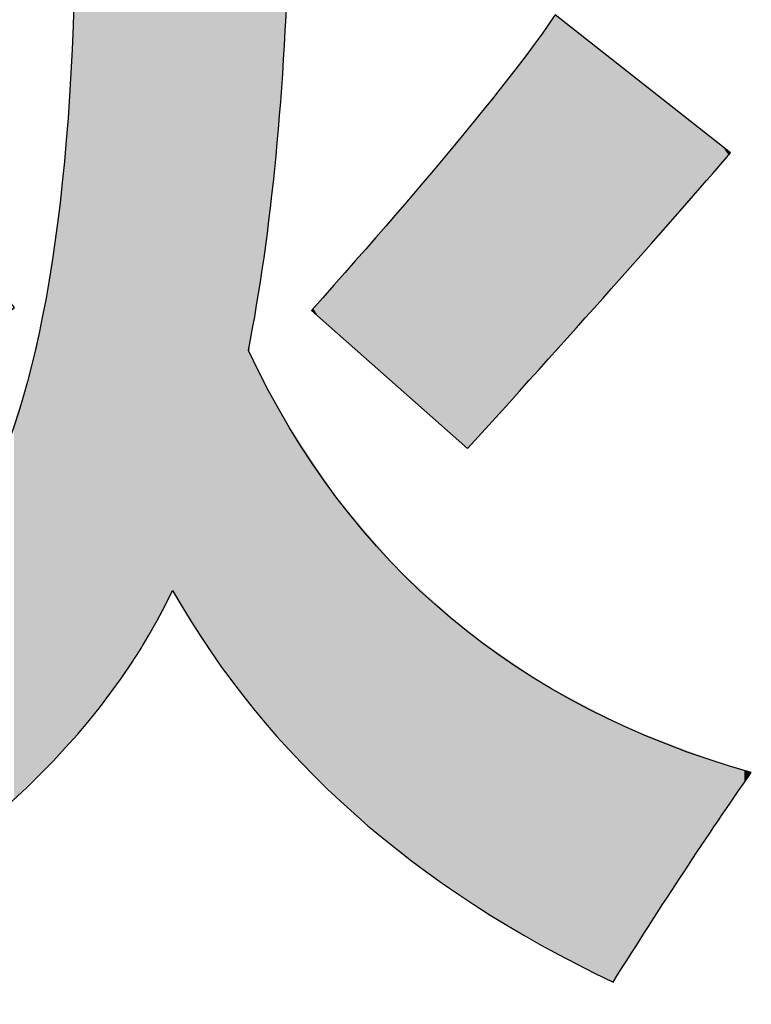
# Model space of a CAD drawing. Extents: x 68 to 125, y 76 to 211.
# Tile 84 of 89: x 101.07 to 102.25, y 208.97 to 210.57. Entities that reach past the tile are written whole.
import ezdxf

# ---------------------------------------------------------------- set-up
doc = ezdxf.new("R2010")
doc.units = 0
doc.layers.add('MAKE2D___U_53EF_U_89C1_U_0', color=7, linetype='CONTINUOUS')

# ---------------------------------------------------------------- blocks, each defined once
blk = doc.blocks.new('*U9')
at = {"layer": 'MAKE2D___U_53EF_U_89C1_U_0', "color": 252}
for points in [[(101.156, 209.403), (101.1516, 210.536), (101.156, 210.718)], [(101.156, 209.403), (101.156, 210.718), (101.1609, 209.409)], [(101.1609, 209.409), (101.156, 210.718), (101.1609, 210.718)], [(101.1609, 209.409), (101.1609, 210.718), (101.1633, 209.412)], [(101.1633, 209.412), (101.1609, 210.718), (101.1633, 210.718)], [(101.1633, 209.412), (101.1633, 210.718), (101.1746, 209.426)], [(101.1746, 209.426), (101.1633, 210.718), (101.1746, 210.718)], [(101.1746, 209.426), (101.1746, 210.718), (101.2222, 209.4846)], [(101.2222, 209.4846), (101.1746, 210.718), (101.2222, 210.718)], [(101.2222, 209.4846), (101.2222, 210.718), (101.2229, 209.4857)], [(101.2229, 209.4857), (101.2222, 210.718), (101.2229, 210.718)], [(101.2229, 209.4857), (101.2229, 210.718), (101.2891, 209.5903)], [(101.2891, 209.5903), (101.2229, 210.718), (101.2891, 210.718)], [(101.2891, 209.5903), (101.2891, 210.718), (101.3034, 209.6174)], [(101.3034, 209.6174), (101.2891, 210.718), (101.3034, 210.718)], [(101.3034, 209.6174), (101.3034, 210.718), (101.3102, 209.6311)], [(101.3102, 209.6311), (101.3034, 210.718), (101.3102, 210.718)], [(101.3102, 209.6311), (101.3102, 210.718), (101.3135, 209.638)], [(101.3135, 209.638), (101.3102, 210.718), (101.3135, 210.718)], [(101.3135, 209.638), (101.3135, 210.718), (101.3175, 209.6324)], [(101.3175, 209.6324), (101.3135, 210.718), (101.3175, 210.718)], [(101.3175, 209.6324), (101.3175, 210.718), (101.3516, 209.5764)], [(101.3516, 209.5764), (101.3175, 210.718), (101.3516, 210.718)], [(101.3516, 209.5764), (101.3516, 210.718), (101.362, 209.5617)], [(101.362, 209.5617), (101.3516, 210.718), (101.362, 210.718)], [(101.362, 209.5617), (101.362, 210.718), (101.4273, 209.4695)], [(101.4273, 209.4695), (101.362, 210.718), (101.4273, 210.718)], [(101.4273, 209.4695), (101.4273, 210.718), (101.4296, 209.4667)], [(101.4296, 209.4667), (101.4273, 210.718), (101.4296, 210.718)], [(101.4296, 209.4667), (101.4296, 210.718), (101.4389, 209.4559)], [(101.4389, 209.4559), (101.4296, 210.718), (101.4389, 210.718)], [(101.4389, 210.0242), (101.4389, 210.718), (101.4404, 210.0463)], [(101.4404, 210.0463), (101.4389, 210.718), (101.4404, 210.718)], [(101.4404, 210.0463), (101.4404, 210.718), (101.4567, 210.1494)], [(101.4567, 210.1494), (101.4404, 210.718), (101.4567, 210.718)], [(101.4567, 210.1494), (101.4567, 210.718), (101.4677, 210.2189)], [(101.4677, 210.2189), (101.4567, 210.718), (101.4677, 210.718)], [(101.4677, 210.2189), (101.4677, 210.718), (101.4802, 210.3387)], [(101.4802, 210.3387), (101.4677, 210.718), (101.4802, 210.718)], [(101.4802, 210.3387), (101.4802, 210.718), (101.4805, 210.341)], [(101.4805, 210.341), (101.4802, 210.718), (101.4805, 210.718)], [(101.4805, 210.341), (101.4805, 210.718), (101.4876, 210.4098)], [(101.4876, 210.4098), (101.4805, 210.718), (101.4876, 210.718)], [(101.4876, 210.4098), (101.4876, 210.718), (101.4949, 210.531)], [(101.4949, 210.531), (101.4876, 210.718), (101.4949, 210.718)], [(101.4949, 210.531), (101.4949, 210.718), (101.496, 210.55)], [(101.496, 210.55), (101.4949, 210.718), (101.496, 210.718)], [(101.496, 210.55), (101.496, 210.718), (101.5001, 210.6191)], [(101.9314, 210.0228), (101.9242, 210.5581), (101.9314, 210.5682)], [(101.9349, 210.0267), (101.9314, 210.5682), (101.9349, 210.5733)], [(101.9314, 210.0228), (101.9314, 210.5682), (101.9349, 210.0267)], [(101.9349, 210.0267), (101.9349, 210.5733), (101.9381, 210.0303)], [(101.9381, 210.0303), (101.9349, 210.5733), (101.9381, 210.5707)], [(101.9381, 210.0303), (101.9381, 210.5707), (101.9471, 210.0404)], [(101.9471, 210.0404), (101.9381, 210.5707), (101.9471, 210.5636)], [(101.9471, 210.0404), (101.9471, 210.5636), (101.9549, 210.0491)], [(101.9549, 210.0491), (101.9471, 210.5636), (101.9549, 210.5575)], [(101.9242, 210.0148), (101.9144, 210.544), (101.9242, 210.5581)], [(101.9242, 210.0148), (101.9242, 210.5581), (101.9314, 210.0228)], [(101.9549, 210.0491), (101.9549, 210.5575), (101.9612, 210.056)], [(101.9612, 210.056), (101.9549, 210.5575), (101.9612, 210.5526)], [(101.9612, 210.056), (101.9612, 210.5526), (101.9794, 210.0763)], [(101.9794, 210.0763), (101.9612, 210.5526), (101.9794, 210.5382)], [(101.1516, 209.3977), (101.1413, 210.3697), (101.1516, 210.536)], [(101.1516, 209.3977), (101.1516, 210.536), (101.156, 209.403)], [(101.9071, 209.9958), (101.8787, 210.4957), (101.9071, 210.5336)], [(101.9144, 210.0039), (101.9071, 210.5336), (101.9144, 210.544)], [(101.9071, 209.9958), (101.9071, 210.5336), (101.9144, 210.0039)], [(101.9144, 210.0039), (101.9144, 210.544), (101.9242, 210.0148)], [(101.9794, 210.0763), (101.9794, 210.5382), (101.9838, 210.0813)], [(101.9838, 210.0813), (101.9794, 210.5382), (101.9838, 210.5347)], [(101.9838, 210.0813), (101.9838, 210.5347), (102.0009, 210.1004)], [(102.0009, 210.1004), (101.9838, 210.5347), (102.0009, 210.5212)], [(102.0009, 210.1004), (102.0009, 210.5212), (102.0088, 210.1093)], [(102.0088, 210.1093), (102.0009, 210.5212), (102.0088, 210.515)], [(102.0088, 210.1093), (102.0088, 210.515), (102.0214, 210.1234)], [(102.0214, 210.1234), (102.0088, 210.515), (102.0214, 210.5051)], [(102.0214, 210.1234), (102.0214, 210.5051), (102.0249, 210.1274)], [(102.0249, 210.1274), (102.0214, 210.5051), (102.0249, 210.5023)], [(102.0249, 210.1274), (102.0249, 210.5023), (102.0292, 210.1321)], [(102.0292, 210.1321), (102.0249, 210.5023), (102.0292, 210.499)], [(102.0292, 210.1321), (102.0292, 210.499), (102.0313, 210.1345)], [(102.0313, 210.1345), (102.0292, 210.499), (102.0313, 210.4973)], [(101.8731, 209.9581), (101.8605, 210.4721), (101.8731, 210.4881)], [(101.8787, 209.9643), (101.8731, 210.4881), (101.8787, 210.4957)], [(101.8731, 209.9581), (101.8731, 210.4881), (101.8787, 209.9643)], [(101.8787, 209.9643), (101.8787, 210.4957), (101.9071, 209.9958)], [(102.0313, 210.1345), (102.0313, 210.4973), (102.0354, 210.1391)], [(102.0354, 210.1391), (102.0313, 210.4973), (102.0354, 210.4941)], [(102.0354, 210.1391), (102.0354, 210.4941), (102.0392, 210.1434)], [(102.0392, 210.1434), (102.0354, 210.4941), (102.0392, 210.491)], [(102.0392, 210.1434), (102.0392, 210.491), (102.0437, 210.1484)], [(102.0437, 210.1484), (102.0392, 210.491), (102.0437, 210.4875)], [(102.0437, 210.1484), (102.0437, 210.4875), (102.0511, 210.1568)], [(102.0511, 210.1568), (102.0437, 210.4875), (102.0511, 210.4817)], [(101.8605, 209.9441), (101.8329, 210.4369), (101.8605, 210.4721)], [(101.8605, 209.9441), (101.8605, 210.4721), (101.8731, 209.9581)], [(102.0511, 210.1568), (102.0511, 210.4817), (102.0525, 210.1584)], [(102.0525, 210.1584), (102.0511, 210.4817), (102.0525, 210.4805)], [(102.0525, 210.1584), (102.0525, 210.4805), (102.0772, 210.1862)], [(102.0772, 210.1862), (102.0525, 210.4805), (102.0772, 210.4611)], [(102.0772, 210.1862), (102.0772, 210.4611), (102.0905, 210.2012)], [(102.0905, 210.2012), (102.0772, 210.4611), (102.0905, 210.4506)], [(102.0905, 210.2012), (102.0905, 210.4506), (102.1166, 210.2309)], [(102.1166, 210.2309), (102.0905, 210.4506), (102.1166, 210.43)], [(101.8329, 209.9136), (101.8295, 210.4326), (101.8329, 210.4369)], [(101.8329, 209.9136), (101.8329, 210.4369), (101.8605, 209.9441)], [(101.8295, 209.9098), (101.7926, 210.3872), (101.8295, 210.4326)], [(101.8295, 209.9098), (101.8295, 210.4326), (101.8329, 209.9136)], [(102.1166, 210.2309), (102.1166, 210.43), (102.1294, 210.2454)], [(102.1294, 210.2454), (102.1166, 210.43), (102.1294, 210.42)], [(102.1294, 210.2454), (102.1294, 210.42), (102.1376, 210.2548)], [(102.1376, 210.2548), (102.1294, 210.42), (102.1376, 210.4135)], [(102.1376, 210.2548), (102.1376, 210.4135), (102.1497, 210.2686)], [(102.1497, 210.2686), (102.1376, 210.4135), (102.1497, 210.404)], [(102.1497, 210.2686), (102.1497, 210.404), (102.1535, 210.2729)], [(102.1535, 210.2729), (102.1497, 210.404), (102.1535, 210.401)], [(101.7918, 209.8698), (101.7904, 210.3845), (101.7918, 210.3862)], [(101.7926, 209.8691), (101.7918, 210.3862), (101.7926, 210.3872)], [(101.7918, 209.8698), (101.7918, 210.3862), (101.7926, 209.8691)], [(101.7926, 209.8691), (101.7926, 210.3872), (101.8295, 209.9098)], [(102.1535, 210.2729), (102.1535, 210.401), (102.1719, 210.294)], [(102.1719, 210.294), (102.1535, 210.401), (102.1719, 210.3865)], [(102.1719, 210.294), (102.1719, 210.3865), (102.175, 210.2976)], [(102.175, 210.2976), (102.1719, 210.3865), (102.175, 210.384)], [(101.7817, 209.8787), (101.7693, 210.359), (101.7817, 210.374)], [(101.7866, 209.8744), (101.7817, 210.374), (101.7866, 210.3798)], [(101.7817, 209.8787), (101.7817, 210.374), (101.7866, 209.8744)], [(101.7898, 209.8716), (101.7866, 210.3798), (101.7898, 210.3837)], [(101.7866, 209.8744), (101.7866, 210.3798), (101.7898, 209.8716)], [(101.7904, 209.871), (101.7898, 210.3837), (101.7904, 210.3845)], [(101.7898, 209.8716), (101.7898, 210.3837), (101.7904, 209.871)], [(101.7904, 209.871), (101.7904, 210.3845), (101.7918, 209.8698)], [(102.175, 210.2976), (102.175, 210.384), (102.1806, 210.304)], [(102.1806, 210.304), (102.175, 210.384), (102.1806, 210.3796)], [(102.1806, 210.304), (102.1806, 210.3796), (102.1932, 210.3186)], [(102.1932, 210.3186), (102.1806, 210.3796), (102.1932, 210.3697)], [(101.1403, 209.3837), (101.1251, 210.2192), (101.1403, 210.36)], [(101.1413, 209.385), (101.1403, 210.36), (101.1413, 210.3697)], [(101.1403, 209.3837), (101.1403, 210.36), (101.1413, 209.385)], [(101.1413, 209.385), (101.1413, 210.3697), (101.1516, 209.3977)], [(101.7693, 209.8898), (101.7531, 210.3396), (101.7693, 210.359)], [(101.7693, 209.8898), (101.7693, 210.359), (101.7817, 209.8787)], [(102.1932, 210.3186), (102.1932, 210.3697), (102.1962, 210.3221)], [(102.1962, 210.3221), (102.1932, 210.3697), (102.1962, 210.3673)], [(102.1962, 210.3221), (102.1962, 210.3673), (102.2006, 210.3271)], [(102.2006, 210.3271), (102.1962, 210.3673), (102.2006, 210.3639)], [(102.2006, 210.3271), (102.2006, 210.3639), (102.2072, 210.3348)], [(102.2072, 210.3348), (102.2006, 210.3639), (102.2072, 210.3586)], [(102.2072, 210.3348), (102.2072, 210.3586), (102.2163, 210.3453)], [(102.2163, 210.3453), (102.2072, 210.3586), (102.2163, 210.3515)], [(101.7531, 209.9041), (101.7341, 210.3169), (101.7531, 210.3396)], [(101.7531, 209.9041), (101.7531, 210.3396), (101.7693, 209.8898)], [(102.2163, 210.3453), (102.2163, 210.3515), (102.217, 210.3462)], [(102.217, 210.3462), (102.2163, 210.3515), (102.217, 210.3509)], [(102.217, 210.3462), (102.217, 210.3509), (102.2194, 210.349)], [(101.732, 209.9228), (101.714, 210.2934), (101.732, 210.3144)], [(101.7339, 209.9211), (101.732, 210.3144), (101.7339, 210.3167)], [(101.732, 209.9228), (101.732, 210.3144), (101.7339, 209.9211)], [(101.7341, 209.921), (101.7339, 210.3167), (101.7341, 210.3169)], [(101.7339, 209.9211), (101.7339, 210.3167), (101.7341, 209.921)], [(101.7341, 209.921), (101.7341, 210.3169), (101.7531, 209.9041)], [(101.7125, 209.94), (101.6792, 210.2526), (101.7125, 210.2916)], [(101.714, 209.9387), (101.7125, 210.2916), (101.714, 210.2934)], [(101.7125, 209.94), (101.7125, 210.2916), (101.714, 209.9387)], [(101.714, 209.9387), (101.714, 210.2934), (101.732, 209.9228)], [(101.6754, 209.973), (101.666, 210.2374), (101.6754, 210.2482)], [(101.6792, 209.9696), (101.6754, 210.2482), (101.6792, 210.2526)], [(101.6754, 209.973), (101.6754, 210.2482), (101.6792, 209.9696)], [(101.6792, 209.9696), (101.6792, 210.2526), (101.7125, 209.94)], [(101.666, 209.9812), (101.6195, 210.1841), (101.666, 210.2374)], [(101.666, 209.9812), (101.666, 210.2374), (101.6754, 209.973)], [(101.1251, 209.3687), (101.103, 210.0845), (101.1251, 210.2192)], [(101.1251, 209.3687), (101.1251, 210.2192), (101.1403, 209.3837)], [(101.6195, 210.0224), (101.6105, 210.1737), (101.6195, 210.1841)], [(101.6195, 210.0224), (101.6195, 210.1841), (101.666, 209.9812)], [(101.6084, 210.0322), (101.5981, 210.1597), (101.6084, 210.1714)], [(101.6105, 210.0304), (101.6084, 210.1714), (101.6105, 210.1737)], [(101.6084, 210.0322), (101.6084, 210.1714), (101.6105, 210.0304)], [(101.6105, 210.0304), (101.6105, 210.1737), (101.6195, 210.0224)], [(101.5981, 210.0414), (101.5807, 210.14), (101.5981, 210.1597)], [(101.5981, 210.0414), (101.5981, 210.1597), (101.6084, 210.0322)], [(101.579, 210.0583), (101.5628, 210.1198), (101.579, 210.1381)], [(101.5807, 210.0568), (101.579, 210.1381), (101.5807, 210.14)], [(101.579, 210.0583), (101.579, 210.1381), (101.5807, 210.0568)], [(101.5807, 210.0568), (101.5807, 210.14), (101.5981, 210.0414)], [(101.5628, 210.0727), (101.5503, 210.1057), (101.5628, 210.1198)], [(101.5628, 210.0727), (101.5628, 210.1198), (101.579, 210.0583)], [(101.5503, 210.0837), (101.5422, 210.0966), (101.5503, 210.1057)], [(101.5503, 210.0837), (101.5503, 210.1057), (101.5628, 210.0727)], [(101.103, 209.3468), (101.0941, 210.0468), (101.103, 210.0845)], [(101.103, 209.3468), (101.103, 210.0845), (101.1251, 209.3687)], [(101.5422, 210.0909), (101.5394, 210.0934), (101.5422, 210.0966)], [(101.5422, 210.0909), (101.5422, 210.0966), (101.5503, 210.0837)], [(101.0941, 209.338), (101.0749, 209.9654), (101.0941, 210.0468)], [(101.0941, 209.338), (101.0941, 210.0468), (101.103, 209.3468)], [(101.4389, 209.4559), (101.4389, 210.0242), (101.4404, 209.4541)], [(101.4404, 209.4541), (101.4389, 210.0242), (101.4404, 210.021)], [(101.4404, 209.4541), (101.4404, 210.021), (101.4567, 209.4351)], [(101.4567, 209.4351), (101.4404, 210.021), (101.4567, 209.9878)], [(101.4567, 209.4351), (101.4567, 209.9878), (101.4677, 209.4223)], [(101.4677, 209.4223), (101.4567, 209.9878), (101.4677, 209.9676)], [(101.0749, 209.319), (101.0565, 209.9095), (101.0749, 209.9654)], [(101.0749, 209.319), (101.0749, 209.9654), (101.0941, 209.338)], [(101.4677, 209.4223), (101.4677, 209.9676), (101.4802, 209.4077)], [(101.4802, 209.4077), (101.4677, 209.9676), (101.4802, 209.9447)], [(101.4802, 209.4077), (101.4802, 209.9447), (101.4805, 209.4074)], [(101.4805, 209.4074), (101.4802, 209.9447), (101.4805, 209.9443)], [(101.4805, 209.4074), (101.4805, 209.9443), (101.4876, 209.399)], [(101.4876, 209.399), (101.4805, 209.9443), (101.4876, 209.9311)], [(101.4876, 209.399), (101.4876, 209.9311), (101.4949, 209.3906)], [(101.4949, 209.3906), (101.4876, 209.9311), (101.4949, 209.9179)], [(101.0565, 209.3008), (101.0565, 209.9095), (101.0749, 209.319)], [(101.4949, 209.3906), (101.4949, 209.9179), (101.496, 209.3893)], [(101.496, 209.3893), (101.4949, 209.9179), (101.496, 209.9162)], [(101.496, 209.3893), (101.496, 209.9162), (101.5001, 209.3845)], [(101.5001, 209.3845), (101.496, 209.9162), (101.5001, 209.91)], [(101.5001, 209.3845), (101.5001, 209.91), (101.502, 209.3822)], [(101.502, 209.3822), (101.5001, 209.91), (101.502, 209.907)], [(101.502, 209.3822), (101.502, 209.907), (101.5028, 209.3813)], [(101.5028, 209.3813), (101.502, 209.907), (101.5028, 209.9058)], [(101.5028, 209.3813), (101.5028, 209.9058), (101.503, 209.3811)], [(101.503, 209.3811), (101.5028, 209.9058), (101.503, 209.9056)], [(101.503, 209.3811), (101.503, 209.9056), (101.5032, 209.3809)], [(101.5032, 209.3809), (101.503, 209.9056), (101.5032, 209.9053)], [(101.5032, 209.3809), (101.5032, 209.9053), (101.5129, 209.3696)], [(101.5129, 209.3696), (101.5032, 209.9053), (101.5129, 209.8908)], [(101.5129, 209.3696), (101.5129, 209.8908), (101.5394, 209.3438)], [(101.5394, 209.3438), (101.5129, 209.8908), (101.5394, 209.8508)], [(101.5394, 209.3438), (101.5394, 209.8508), (101.5422, 209.3411)], [(101.5422, 209.3411), (101.5394, 209.8508), (101.5422, 209.8466)], [(101.5422, 209.3411), (101.5422, 209.8466), (101.5503, 209.3332)], [(101.5503, 209.3332), (101.5422, 209.8466), (101.5503, 209.8345)], [(101.5503, 209.3332), (101.5503, 209.8345), (101.5628, 209.3211)], [(101.5628, 209.3211), (101.5503, 209.8345), (101.5628, 209.8157)], [(101.5628, 209.3211), (101.5628, 209.8157), (101.579, 209.3054)], [(101.579, 209.3054), (101.5628, 209.8157), (101.579, 209.7913)], [(101.579, 209.3054), (101.579, 209.7913), (101.5807, 209.3037)], [(101.5807, 209.3037), (101.579, 209.7913), (101.5807, 209.7888)], [(101.5807, 209.3037), (101.5807, 209.7888), (101.5981, 209.2868)], [(101.5981, 209.2868), (101.5807, 209.7888), (101.5981, 209.7684)], [(101.5981, 209.2868), (101.5981, 209.7684), (101.6084, 209.2767)], [(101.6084, 209.2767), (101.5981, 209.7684), (101.6084, 209.7564)], [(101.6084, 209.2767), (101.6084, 209.7564), (101.6105, 209.2751)], [(101.6105, 209.2751), (101.6084, 209.7564), (101.6105, 209.754)], [(101.6105, 209.2751), (101.6105, 209.754), (101.6195, 209.2677)], [(101.6195, 209.2677), (101.6105, 209.754), (101.6195, 209.7435)], [(101.6195, 209.2677), (101.6195, 209.7435), (101.666, 209.2299)], [(101.666, 209.2299), (101.6195, 209.7435), (101.666, 209.6894)], [(101.666, 209.2299), (101.666, 209.6894), (101.6754, 209.2223)], [(101.6754, 209.2223), (101.666, 209.6894), (101.6754, 209.6785)], [(101.6754, 209.2223), (101.6754, 209.6785), (101.6792, 209.2192)], [(101.6792, 209.2192), (101.6754, 209.6785), (101.6792, 209.6741)], [(101.6792, 209.2192), (101.6792, 209.6741), (101.7125, 209.1921)], [(101.7125, 209.1921), (101.6792, 209.6741), (101.7125, 209.644)], [(101.7125, 209.1921), (101.7125, 209.644), (101.714, 209.1909)], [(101.714, 209.1909), (101.7125, 209.644), (101.714, 209.6427)], [(101.714, 209.1909), (101.714, 209.6427), (101.732, 209.1786)], [(101.732, 209.1786), (101.714, 209.6427), (101.732, 209.6265)], [(101.732, 209.1786), (101.732, 209.6265), (101.7339, 209.1773)], [(101.7339, 209.1773), (101.732, 209.6265), (101.7339, 209.6247)], [(101.7339, 209.1773), (101.7339, 209.6247), (101.7341, 209.1772)], [(101.7341, 209.1772), (101.7339, 209.6247), (101.7341, 209.6246)], [(101.7341, 209.1772), (101.7341, 209.6246), (101.7531, 209.1642)], [(101.7531, 209.1642), (101.7341, 209.6246), (101.7531, 209.6074)], [(101.7531, 209.1642), (101.7531, 209.6074), (101.7693, 209.1532)], [(101.7693, 209.1532), (101.7531, 209.6074), (101.7693, 209.5928)], [(101.7693, 209.1532), (101.7693, 209.5928), (101.7817, 209.1446)], [(101.7817, 209.1446), (101.7693, 209.5928), (101.7817, 209.5816)], [(101.7817, 209.1446), (101.7817, 209.5816), (101.7866, 209.1413)], [(101.7866, 209.1413), (101.7817, 209.5816), (101.7866, 209.5772)], [(101.7866, 209.1413), (101.7866, 209.5772), (101.7898, 209.1392)], [(101.7898, 209.1392), (101.7866, 209.5772), (101.7898, 209.5743)], [(101.7898, 209.1392), (101.7898, 209.5743), (101.7904, 209.1387)], [(101.7904, 209.1387), (101.7898, 209.5743), (101.7904, 209.5737)], [(101.7904, 209.1387), (101.7904, 209.5737), (101.7918, 209.1378)], [(101.7918, 209.1378), (101.7904, 209.5737), (101.7918, 209.5728)], [(101.7918, 209.1378), (101.7918, 209.5728), (101.7926, 209.1372)], [(101.7926, 209.1372), (101.7918, 209.5728), (101.7926, 209.5722)], [(101.7926, 209.1372), (101.7926, 209.5722), (101.8295, 209.1121)], [(101.8295, 209.1121), (101.7926, 209.5722), (101.8295, 209.5467)], [(101.8295, 209.1121), (101.8295, 209.5467), (101.8329, 209.1101)], [(101.8329, 209.1101), (101.8295, 209.5467), (101.8329, 209.5443)], [(101.8329, 209.1101), (101.8329, 209.5443), (101.8605, 209.0943)], [(101.8605, 209.0943), (101.8329, 209.5443), (101.8605, 209.5252)], [(101.8605, 209.0943), (101.8605, 209.5252), (101.8731, 209.0871)], [(101.8731, 209.0871), (101.8605, 209.5252), (101.8731, 209.5165)], [(101.8731, 209.0871), (101.8731, 209.5165), (101.8787, 209.0839)], [(101.8787, 209.0839), (101.8731, 209.5165), (101.8787, 209.5126)], [(101.8787, 209.0839), (101.8787, 209.5126), (101.9071, 209.0676)], [(101.9071, 209.0676), (101.8787, 209.5126), (101.9071, 209.4929)], [(101.9071, 209.0676), (101.9071, 209.4929), (101.9144, 209.0634)], [(101.9144, 209.0634), (101.9071, 209.4929), (101.9144, 209.4878)], [(101.9144, 209.0634), (101.9144, 209.4878), (101.9242, 209.0578)], [(101.9242, 209.0578), (101.9144, 209.4878), (101.9242, 209.4827)], [(101.9242, 209.0578), (101.9242, 209.4827), (101.9314, 209.0537)], [(101.9314, 209.0537), (101.9242, 209.4827), (101.9314, 209.479)], [(101.9314, 209.0537), (101.9314, 209.479), (101.9349, 209.0517)], [(101.9349, 209.0517), (101.9314, 209.479), (101.9349, 209.4771)], [(101.9349, 209.0517), (101.9349, 209.4771), (101.9381, 209.0499)], [(101.9381, 209.0499), (101.9349, 209.4771), (101.9381, 209.4754)], [(101.9381, 209.0499), (101.9381, 209.4754), (101.9471, 209.0447)], [(101.9471, 209.0447), (101.9381, 209.4754), (101.9471, 209.4707)], [(101.9471, 209.0447), (101.9471, 209.4707), (101.9549, 209.0402)], [(101.9549, 209.0402), (101.9471, 209.4707), (101.9549, 209.4666)], [(101.9549, 209.0402), (101.9549, 209.4666), (101.9612, 209.0371)], [(101.9612, 209.0371), (101.9549, 209.4666), (101.9612, 209.4634)], [(101.9612, 209.0371), (101.9612, 209.4634), (101.9794, 209.028)], [(101.9794, 209.028), (101.9612, 209.4634), (101.9794, 209.4539)], [(101.9794, 209.028), (101.9794, 209.4539), (101.9838, 209.0258)], [(101.9838, 209.0258), (101.9794, 209.4539), (101.9838, 209.4515)], [(101.9838, 209.0258), (101.9838, 209.4515), (102.0009, 209.0172)], [(102.0009, 209.0172), (101.9838, 209.4515), (102.0009, 209.4426)], [(102.0009, 209.0172), (102.0009, 209.4426), (102.0088, 209.0132)], [(102.0088, 209.0132), (102.0009, 209.4426), (102.0088, 209.4384)], [(102.0088, 209.0132), (102.0088, 209.4384), (102.0214, 209.0069)], [(102.0214, 209.0069), (102.0088, 209.4384), (102.0214, 209.4319)], [(102.0214, 209.0069), (102.0214, 209.4319), (102.0249, 209.0055)], [(102.0249, 209.0055), (102.0214, 209.4319), (102.0249, 209.43)], [(102.0249, 209.0055), (102.0249, 209.43), (102.0292, 209.0037)], [(102.0292, 209.0037), (102.0249, 209.43), (102.0292, 209.4278)], [(102.0292, 209.0037), (102.0292, 209.4278), (102.0313, 209.007)], [(102.0313, 209.007), (102.0292, 209.4278), (102.0313, 209.4267)], [(102.0313, 209.007), (102.0313, 209.4267), (102.0354, 209.0136)], [(102.0354, 209.0136), (102.0313, 209.4267), (102.0354, 209.4245)], [(102.0354, 209.0136), (102.0354, 209.4245), (102.0392, 209.0197)], [(102.0392, 209.0197), (102.0354, 209.4245), (102.0392, 209.4225)], [(102.0392, 209.0197), (102.0392, 209.4225), (102.0437, 209.0267)], [(102.0437, 209.0267), (102.0392, 209.4225), (102.0437, 209.4202)], [(102.0437, 209.0267), (102.0437, 209.4202), (102.0511, 209.0382)], [(102.0511, 209.0382), (102.0437, 209.4202), (102.0511, 209.4163)], [(102.0511, 209.0382), (102.0511, 209.4163), (102.0525, 209.0404)], [(102.0525, 209.0404), (102.0511, 209.4163), (102.0525, 209.4158)], [(102.0525, 209.0404), (102.0525, 209.4158), (102.0772, 209.0783)], [(102.0772, 209.0783), (102.0525, 209.4158), (102.0772, 209.4064)], [(102.0772, 209.0783), (102.0772, 209.4064), (102.0905, 209.0989)], [(102.0905, 209.0989), (102.0772, 209.4064), (102.0905, 209.4013)], [(102.0905, 209.0989), (102.0905, 209.4013), (102.1166, 209.1391)], [(102.1166, 209.1391), (102.0905, 209.4013), (102.1166, 209.3913)], [(102.1166, 209.1391), (102.1166, 209.3913), (102.1294, 209.1589)], [(102.1294, 209.1589), (102.1166, 209.3913), (102.1294, 209.3864)], [(102.1294, 209.1589), (102.1294, 209.3864), (102.1376, 209.1715)], [(102.1376, 209.1715), (102.1294, 209.3864), (102.1376, 209.3833)], [(102.1376, 209.1715), (102.1376, 209.3833), (102.1497, 209.1901)], [(102.1497, 209.1901), (102.1376, 209.3833), (102.1497, 209.3787)], [(102.1497, 209.1901), (102.1497, 209.3787), (102.1535, 209.1959)], [(102.1535, 209.1959), (102.1497, 209.3787), (102.1535, 209.3772)], [(102.1535, 209.1959), (102.1535, 209.3772), (102.1719, 209.2243)], [(102.1719, 209.2243), (102.1535, 209.3772), (102.1719, 209.3702)], [(102.1719, 209.2243), (102.1719, 209.3702), (102.175, 209.2289)], [(102.175, 209.2289), (102.1719, 209.3702), (102.175, 209.369)], [(102.175, 209.2289), (102.175, 209.369), (102.1806, 209.2372)], [(102.1806, 209.2372), (102.175, 209.369), (102.1806, 209.3668)], [(102.1806, 209.2372), (102.1806, 209.3668), (102.1932, 209.2557)], [(102.1932, 209.2557), (102.1806, 209.3668), (102.1932, 209.362)], [(102.1932, 209.2557), (102.1932, 209.362), (102.1962, 209.2602)], [(102.1962, 209.2602), (102.1932, 209.362), (102.1962, 209.3609)], [(102.1962, 209.2602), (102.1962, 209.3609), (102.2006, 209.2665)], [(102.2006, 209.2665), (102.1962, 209.3609), (102.2006, 209.3592)], [(102.2006, 209.2665), (102.2006, 209.3592), (102.2072, 209.2763)], [(102.2072, 209.2763), (102.2006, 209.3592), (102.2072, 209.3572)], [(102.2072, 209.2763), (102.2072, 209.3572), (102.2163, 209.2896)], [(102.2163, 209.2896), (102.2072, 209.3572), (102.2163, 209.3544)], [(102.2163, 209.2896), (102.2163, 209.3544), (102.217, 209.2908)], [(102.217, 209.2908), (102.2163, 209.3544), (102.217, 209.3542)], [(102.217, 209.2908), (102.217, 209.3542), (102.2194, 209.2943)], [(102.2194, 209.2943), (102.217, 209.3542), (102.2194, 209.3534)], [(102.2194, 209.2943), (102.2194, 209.3534), (102.2332, 209.3146)], [(102.2332, 209.3146), (102.2194, 209.3534), (102.2332, 209.3492)], [(102.2332, 209.3146), (102.2332, 209.3492), (102.2399, 209.3242)], [(102.2399, 209.3242), (102.2332, 209.3492), (102.2399, 209.3472)], [(102.2399, 209.3242), (102.2399, 209.3472), (102.242, 209.3272)], [(102.242, 209.3272), (102.2399, 209.3472), (102.242, 209.3466)], [(102.242, 209.3272), (102.242, 209.3466), (102.2482, 209.3362)], [(102.2482, 209.3362), (102.242, 209.3466), (102.2482, 209.3448)], [(102.2482, 209.3362), (102.2482, 209.3448), (102.249, 209.3373)], [(102.249, 209.3373), (102.2482, 209.3448), (102.249, 209.3446)], [(102.249, 209.3373), (102.249, 209.3446), (102.2499, 209.3386)], [(102.2499, 209.3386), (102.249, 209.3446), (102.2499, 209.3443)], [(102.2499, 209.3386), (102.2499, 209.3443), (102.2508, 209.3399)], [(102.2508, 209.3399), (102.2499, 209.3443), (102.2508, 209.3431)], [(102.2508, 209.3399), (102.2508, 209.3431), (102.252, 209.3416)]]:
    blk.add_solid(points, dxfattribs=at)
blk = doc.blocks.new('BLOCK_2')
at = {"layer": 'MAKE2D___U_53EF_U_89C1_U_0'}
for points, knots in [([(99.9043, 211.1038), (99.9043, 211.1038), (100.2854, 211.1038), (100.2854, 211.1038), (100.2854, 211.1038), (100.2998, 211.3667), (100.2998, 211.3667), (100.2998, 211.3667), (100.6495, 211.3667), (100.6495, 211.3667), (100.6456, 211.2831), (100.6402, 211.1955), (100.6339, 211.1038), (100.6339, 211.1038), (102.2508, 211.1038), (102.2508, 211.1038), (102.2508, 211.1038), (102.2508, 210.7831), (102.2508, 210.7831), (102.2508, 210.7831), (100.611, 210.7831), (100.611, 210.7831), (100.6028, 210.6568), (100.5908, 210.5355), (100.5748, 210.4189), (100.5748, 210.4189), (100.7098, 210.5106), (100.7098, 210.5106), (100.7934, 210.4141), (100.9091, 210.2766), (101.0571, 210.0982), (101.0571, 210.0982), (100.7798, 209.8811), (100.7798, 209.8811), (100.7798, 209.8811), (100.5398, 210.1947), (100.5398, 210.1947), (100.4458, 209.6753), (100.2757, 209.2662), (100.0298, 208.9672), (99.9638, 209.136), (99.9076, 209.2702), (99.861, 209.3699), (100.0861, 209.7292), (100.2206, 210.2003), (100.2649, 210.7831), (100.2649, 210.7831), (99.9043, 210.7831), (99.9043, 210.7831), (99.9043, 210.7831), (99.9043, 211.1038), (99.9043, 211.1038)], [0, 0, 0, 0, 1, 1, 1, 2, 2, 2, 3, 3, 3, 4, 4, 4, 5, 5, 5, 6, 6, 6, 7, 7, 7, 8, 8, 8, 9, 9, 9, 10, 10, 10, 11, 11, 11, 12, 12, 12, 13, 13, 13, 14, 14, 14, 15, 15, 15, 16, 16, 16, 17, 17, 17, 17]), ([(101.156, 210.718), (101.156, 210.718), (101.5032, 210.718), (101.5032, 210.718), (101.4969, 210.4494), (101.4746, 210.2196), (101.4369, 210.0282), (101.6018, 209.6786), (101.8738, 209.4503), (102.2532, 209.3434), (102.1824, 209.2421), (102.1077, 209.1287), (102.0289, 209.0033), (101.7067, 209.1561), (101.4682, 209.3678), (101.3139, 209.6388), (101.1894, 209.3775), (100.9374, 209.1568), (100.5579, 208.9768), (100.4937, 209.0893), (100.4261, 209.1987), (100.3553, 209.3048), (100.6793, 209.4278), (100.8929, 209.5816), (100.9961, 209.7659), (101.0994, 209.9506), (101.1527, 210.2679), (101.156, 210.718)], [0, 0, 0, 0, 1, 1, 1, 2, 2, 2, 3, 3, 3, 4, 4, 4, 5, 5, 5, 6, 6, 6, 7, 7, 7, 8, 8, 8, 9, 9, 9, 9]), ([(102.2194, 210.349), (102.1214, 210.2348), (101.9792, 210.0749), (101.7926, 209.8691), (101.7926, 209.8691), (101.5394, 210.0934), (101.5394, 210.0934), (101.7372, 210.3152), (101.8689, 210.4753), (101.9349, 210.5733), (101.9349, 210.5733), (102.2194, 210.349), (102.2194, 210.349)], [0, 0, 0, 0, 1, 1, 1, 2, 2, 2, 3, 3, 3, 4, 4, 4, 4])]:
    blk.add_open_spline(points, degree=3, knots=knots, dxfattribs=at)
at = {"layer": 'MAKE2D___U_53EF_U_89C1_U_0', "color": 252}
blk.add_blockref('*U9', (0, 0), dxfattribs=at)

msp = doc.modelspace()

# ---------------------------------------------------------------- block references
at = {"layer": 'MAKE2D___U_53EF_U_89C1_U_0'}
msp.add_blockref('BLOCK_2', (0, 0), dxfattribs=at)

doc.saveas('drawing.dxf')
